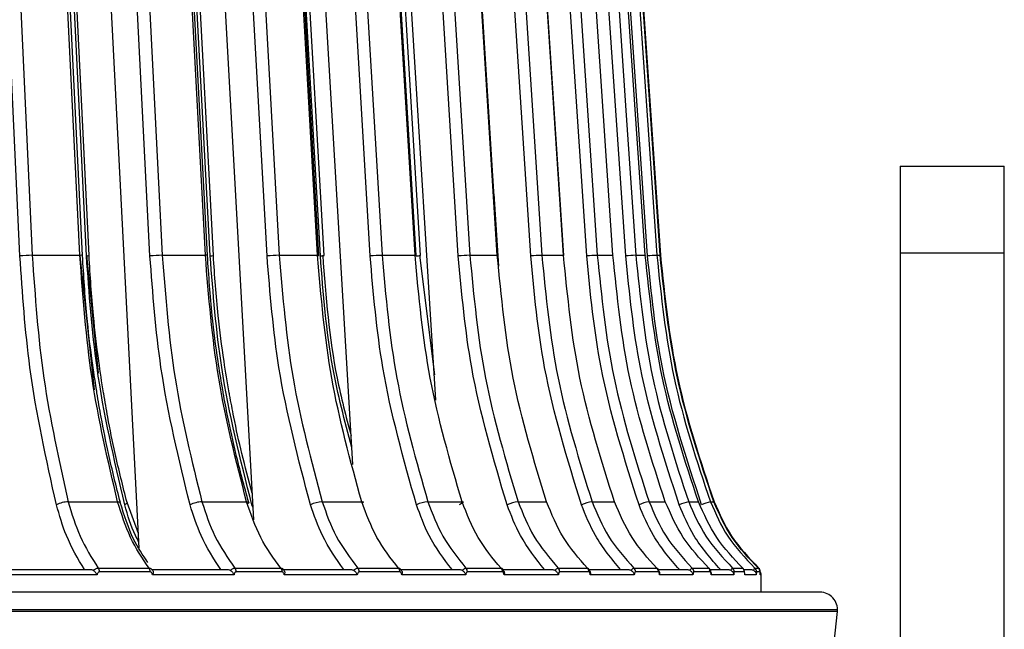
# Model space of a CAD drawing. Header units: millimetres. Extents: x -225 to 131, y -98 to 282.
# Tile 19 of 21: x 75 to 131, y -3 to 32. Entities that reach past the tile are written whole.
import ezdxf

# ---------------------------------------------------------------- set-up
doc = ezdxf.new("R2010")
doc.units = ezdxf.units.MM

msp = doc.modelspace()

# ---------------------------------------------------------------- linework, layer by layer
at = {"color": 7, "linetype": 'Continuous', "lineweight": 25}
for p, q in [((98.379, 56.725), (100.736, 18.872)), ((81.697, 2.03), (78.953, 55.614)), ((88.297, 3.658), (85.418, 55.614)), ((93.992, 6.844), (91.11, 55.614)), ((98.782, 10.539), (95.976, 55.614)), ((125.5, 24), (125.5, -10.5)), ((125.5, 24), (131.5, 24)), ((131.5, -37.5), (131.5, 24)), ((102.396, 18.251), (102.126, 22.414)), ((75.54, 18.872), (78.284, 18.872)), ((78.29, 18.837), (79.112, 11.134)), ((78.663, 18.872), (79.341, 12.09)), ((83.026, 18.872), (85.51, 18.872)), ((89.76, 18.872), (91.962, 18.872)), ((95.681, 18.872), (97.58, 18.872)), ((97.641, 18.837), (97.639, 18.869)), ((97.838, 18.872), (98.691, 12.002)), ((100.736, 18.872), (102.315, 18.872)), ((104.878, 18.872), (106.124, 18.872)), ((108.07, 18.872), (108.971, 18.872)), ((110.284, 18.872), (110.832, 18.872)), ((111.499, 18.872), (111.688, 18.872)), ((111.705, 18.872), (111.699, 18.871)), ((131.5, 19), (125.5, 19)), ((77.618, 4.702), (80.458, 4.702)), ((81.654, 2.868), (81.001, 4.655)), ((85.312, 4.702), (87.883, 4.702)), ((88.247, 4.555), (88.192, 4.526)), ((92.233, 4.702), (94.511, 4.702)), ((98.318, 4.702), (100.284, 4.702)), ((103.514, 4.702), (105.149, 4.702)), ((107.772, 4.702), (109.061, 4.702)), ((111.054, 4.702), (111.986, 4.702)), ((113.33, 4.702), (113.897, 4.702)), ((114.58, 4.702), (114.776, 4.702)), ((88.258, 4.351), (88.192, 4.526)), ((74.113, 0.8), (78.908, 0.8)), ((79.343, 0.888), (82.264, 0.888)), ((82.331, 0.668), (79.408, 0.668)), ((82.408, 0.8), (86.788, 0.8)), ((87.21, 0.888), (89.854, 0.888)), ((89.927, 0.668), (87.281, 0.668)), ((89.956, 0.8), (93.882, 0.8)), ((94.286, 0.888), (96.63, 0.888)), ((96.709, 0.668), (94.363, 0.668)), ((96.69, 0.8), (100.126, 0.8)), ((100.509, 0.888), (102.53, 0.888)), ((102.615, 0.668), (100.591, 0.668)), ((102.653, 0.8), (105.463, 0.8)), ((105.821, 0.888), (107.503, 0.888)), ((107.591, 0.668), (105.908, 0.668)), ((107.584, 0.8), (109.845, 0.8)), ((110.176, 0.888), (111.502, 0.888)), ((111.593, 0.668), (110.266, 0.668)), ((111.561, 0.8), (113.232, 0.8)), ((113.532, 0.888), (114.491, 0.888)), ((114.585, 0.668), (113.625, 0.668)), ((114.531, 0.8), (115.594, 0.8)), ((115.86, 0.888), (116.443, 0.888)), ((116.538, 0.668), (115.955, 0.668)), ((116.508, 0.8), (116.908, 0.8)), ((117.139, 0.888), (117.341, 0.888)), ((117.437, 0.668), (117.235, 0.668)), ((79.271, 0.5), (74.134, 0.5)), ((87.157, 0.5), (82.464, 0.5)), ((94.253, 0.5), (90.047, 0.5)), ((100.495, 0.5), (96.814, 0.5)), ((105.828, 0.5), (102.705, 0.5)), ((110.202, 0.5), (107.665, 0.5)), ((113.578, 0.5), (111.651, 0.5)), ((115.925, 0.5), (114.625, 0.5)), ((117.223, 0.5), (116.562, 0.5)), ((117.5, 0.5), (117.443, 0.5)), ((117.5, -0.5), (117.5, 0.5)), ((-121.894, -1.5), (121.894, -1.5)), ((121.889, -1.6), (-121.889, -1.6)), ((121.095, -9.5), (121.889, -1.6))]:
    msp.add_line(p, q, dxfattribs=at)
at = {"color": 7, "linetype": 'Continuous', "lineweight": 25, "flags": 128}
for points in [[(74.833, 18.837), (73.846, 40.035), (73.071, 56.691)], [(73.778, 56.725), (74.377, 43.855), (74.765, 35.527), (75.153, 27.2), (75.54, 18.872)], [(78.284, 18.872), (77.657, 31.742), (77.252, 40.07), (76.846, 48.398), (76.441, 56.725)], [(78.434, 18.862), (77.541, 37.197), (76.591, 56.715)], [(78.665, 18.837), (77.628, 40.035), (76.813, 56.691)], [(78.811, 18.862), (77.914, 37.197), (76.959, 56.715)], [(82.319, 18.837), (81.234, 40.035), (80.381, 56.691)], [(81.088, 56.725), (81.747, 43.855), (82.173, 35.527), (82.6, 27.2), (83.026, 18.872)], [(85.51, 18.872), (84.826, 31.742), (84.383, 40.07), (83.941, 48.398), (83.498, 56.725)], [(85.627, 18.863), (84.653, 37.198), (83.615, 56.717)], [(89.06, 18.837), (87.885, 40.035), (86.963, 56.691)], [(87.663, 56.725), (88.376, 43.855), (88.837, 35.527), (89.299, 27.2), (89.76, 18.872)], [(91.962, 18.872), (91.226, 31.742), (90.751, 40.07), (90.275, 48.398), (89.799, 56.725)], [(92.049, 18.864), (91.001, 37.2), (89.886, 56.718)], [(94.994, 18.837), (93.741, 40.035), (92.757, 56.691)], [(93.444, 56.725), (94.205, 43.855), (94.697, 35.527), (95.189, 27.2), (95.681, 18.872)], [(97.58, 18.872), (96.801, 31.742), (96.296, 40.07), (95.792, 48.398), (95.287, 56.725)], [(97.64, 18.865), (96.53, 37.201), (95.347, 56.719)], [(100.068, 18.837), (98.748, 40.035), (97.711, 56.691)], [(102.315, 18.872), (101.498, 31.742), (100.969, 40.07), (100.441, 48.398), (99.912, 56.725)], [(102.351, 18.866), (101.187, 37.202), (99.948, 56.72)], [(104.235, 18.837), (102.861, 40.035), (101.781, 56.691)], [(102.424, 56.725), (103.258, 43.855), (103.798, 35.527), (104.338, 27.2), (104.878, 18.872)], [(106.124, 18.872), (105.277, 31.742), (104.728, 40.07), (104.18, 48.398), (103.632, 56.725)], [(106.138, 18.867), (104.931, 37.203), (103.647, 56.721)], [(107.459, 18.837), (106.042, 40.035), (104.928, 56.691)], [(105.54, 56.725), (106.4, 43.855), (106.957, 35.527), (107.514, 27.2), (108.07, 18.872)], [(108.971, 18.872), (108.102, 31.742), (107.539, 40.07), (106.976, 48.398), (106.414, 56.725)], [(109.709, 18.837), (108.262, 40.035), (107.126, 56.691)], [(107.701, 56.725), (108.579, 43.855), (109.148, 35.527), (109.716, 27.2), (110.284, 18.872)], [(110.832, 18.872), (109.948, 31.742), (109.376, 40.07), (108.804, 48.398), (108.232, 56.725)], [(110.966, 18.837), (109.503, 40.035), (108.353, 56.691)], [(108.886, 56.725), (109.775, 43.855), (110.35, 35.527), (110.924, 27.2), (111.499, 18.872)], [(111.688, 18.872), (110.798, 31.742), (110.222, 40.07), (109.646, 48.398), (109.07, 56.725)], [(109.086, 56.725), (109.976, 43.855), (110.552, 35.527), (111.128, 27.2), (111.705, 18.872)], [(85.787, 18.837), (84.655, 40.035), (83.773, 56.573)], [(85.967, 18.863), (84.989, 37.198), (83.962, 56.43)], [(92.131, 18.837), (90.916, 40.035), (90.059, 55)], [(92.349, 18.864), (91.298, 37.2), (90.278, 55)], [(97.897, 18.866), (96.784, 37.201), (95.702, 55)], [(91.962, 18.872), (92.009, 18.871), (92.039, 18.869), (92.05, 18.866), (92.049, 18.864)], [(92.349, 18.867), (92.35, 18.866), (92.349, 18.864)], [(97.58, 18.872), (97.619, 18.871), (97.64, 18.869), (97.642, 18.866), (97.64, 18.865)], [(97.899, 18.869), (97.899, 18.866), (97.897, 18.866)], [(102.315, 18.872), (102.346, 18.871), (102.357, 18.869), (102.351, 18.866)], [(106.124, 18.872), (106.145, 18.871), (106.148, 18.869), (106.138, 18.867)], [(108.971, 18.872), (108.983, 18.871), (108.976, 18.869), (108.974, 18.869)], [(110.832, 18.872), (110.834, 18.871), (110.818, 18.869), (110.812, 18.869)], [(80.458, 4.702), (80.521, 4.699), (80.57, 4.689), (80.601, 4.673), (80.614, 4.653)], [(81.001, 4.654), (81.002, 4.651), (80.996, 4.624), (80.971, 4.594), (80.929, 4.561), (80.871, 4.526)], [(87.883, 4.702), (87.939, 4.699), (87.979, 4.689), (88.001, 4.673), (88.005, 4.651), (87.991, 4.624), (87.958, 4.594), (87.936, 4.578)], [(94.511, 4.702), (94.559, 4.699), (94.591, 4.689), (94.604, 4.673), (94.599, 4.651), (94.576, 4.624), (94.559, 4.611)], [(100.284, 4.702), (100.324, 4.699), (100.346, 4.689), (100.351, 4.673), (100.336, 4.651), (100.304, 4.624), (100.256, 4.594), (100.193, 4.561), (100.117, 4.526)]]:
    msp.add_lwpolyline(points, dxfattribs=at)
at = {"color": 7, "linetype": 'Continuous', "lineweight": 25}
for centre, radius, start, end in [((75.58, 10.797), 8.075, 90.2821, 95.3071), ((78.327, 18.39), 0.483, 77.2222, 95.1084), ((78.663, 19.297), 0.46, 270.2649, 288.7644), ((83.105, 10), 8.873, 90.5097, 95.0814), ((85.549, 18.602), 0.273, 73.291, 98.1885), ((85.769, 19.605), 0.768, 271.2962, 284.9363), ((89.885, 9.219), 9.654, 90.741, 94.903), ((92.072, 20.204), 1.368, 272.4798, 281.6661), ((95.861, 8.423), 10.45, 90.9882, 94.7621), ((97.515, 21.168), 2.334, 273.1026, 279.4266), ((100.986, 7.544), 11.331, 91.2659, 94.6494), ((105.224, 6.422), 12.454, 91.5926, 94.5546), ((108.566, 4.658), 14.222, 91.995, 94.4638), ((111.072, 0.933), 17.956, 92.5151, 94.3538), ((113.3, -13.084), 32.006, 93.2247, 94.1815), ((77.665, 3.094), 1.609, 91.6863, 117.1166), ((85.397, 2.956), 1.748, 92.7937, 116.1019), ((92.362, 2.823), 1.884, 93.948, 115.2954), ((98.502, 2.686), 2.025, 95.2065, 114.6547), ((103.766, 2.534), 2.183, 96.6394, 114.1374), ((108.119, 2.337), 2.391, 98.3405, 113.6927), ((111.548, 2.021), 2.727, 100.4462, 113.2486), ((114.116, 1.343), 3.45, 103.1682, 112.6859), ((116.378, -1.23), 6.199, 106.8611, 111.7852), ((79.03, 0.676), 0.378, 358.7802, 34.1287), ((81.963, 0.675), 0.369, 358.8279, 35.2235), ((86.927, 0.674), 0.354, 358.9266, 37.0435), ((89.58, 0.674), 0.348, 358.9885, 37.9989), ((94.026, 0.673), 0.337, 359.1067, 39.5728), ((96.376, 0.673), 0.332, 359.1762, 40.3907), ((100.266, 0.672), 0.325, 359.3021, 41.7233), ((102.293, 0.671), 0.321, 359.373, 42.407), ((105.592, 0.671), 0.316, 359.4958, 43.5044), ((107.278, 0.67), 0.313, 359.5621, 44.0576), ((109.957, 0.67), 0.309, 359.6725, 44.9267), ((111.286, 0.669), 0.307, 359.7294, 45.3531), ((113.32, 0.669), 0.305, 359.8193, 46), ((114.281, 0.668), 0.304, 359.8629, 46.3028), ((115.653, 0.668), 0.302, 359.9265, 46.7328), ((116.237, 0.668), 0.301, 359.954, 46.9146), ((116.935, 0.668), 0.3, 359.9873, 47.1312), ((117.137, 0.668), 0.3, 359.997, 47.1936), ((117.154, 0.668), 0.3, 359.9978, 47.1989), ((117.2, 0.5), 0.3, 360, 38.0678), ((120.894, -1.5), 1, 354.2568, 90)]:
    msp.add_arc(centre, radius, start, end, dxfattribs=at)
for points, knots in [([(76.932, 4.526), (76.351, 7.138), (75.314, 11.803), (74.98, 16.687), (74.833, 18.837)], [0, 0, 0, 0, 0.559687, 1, 1, 1, 1]), ([(75.54, 18.872), (75.708, 16.502), (76.051, 11.666), (77.089, 7.054), (77.618, 4.702)], [0, 0, 0, 0, 0.490197, 1, 1, 1, 1]), ([(80.458, 4.702), (79.904, 7.054), (78.819, 11.666), (78.46, 16.502), (78.284, 18.872)], [0, 0, 0, 0, 0.509803, 1, 1, 1, 1]), ([(79.238, 11.157), (79.155, 11.697), (78.937, 13.103), (78.635, 15.669), (78.507, 17.707), (78.434, 18.862)], [0, 0, 0, 0, 0.212988, 0.553905, 1, 1, 1, 1]), ([(80.871, 4.526), (80.261, 7.138), (79.171, 11.803), (78.82, 16.687), (78.665, 18.837)], [0, 0, 0, 0, 0.559687, 1, 1, 1, 1]), ([(79.656, 10.921), (79.653, 10.937), (79.545, 11.552), (79.332, 13.043), (79.01, 15.668), (78.883, 17.706), (78.811, 18.862)], [0, 0, 0, 0, 0.006172, 0.236665, 0.567326, 1, 1, 1, 1]), ([(84.628, 4.526), (83.989, 7.138), (82.848, 11.803), (82.481, 16.687), (82.319, 18.837)], [0, 0, 0, 0, 0.559687, 1, 1, 1, 1]), ([(83.026, 18.872), (83.211, 16.502), (83.588, 11.666), (84.73, 7.054), (85.312, 4.702)], [0, 0, 0, 0, 0.490197, 1, 1, 1, 1]), ([(87.883, 4.702), (87.278, 7.054), (86.093, 11.666), (85.702, 16.502), (85.51, 18.872)], [0, 0, 0, 0, 0.509803, 1, 1, 1, 1]), ([(86.491, 11.249), (86.404, 11.76), (86.172, 13.136), (85.847, 15.672), (85.707, 17.709), (85.627, 18.863)], [0, 0, 0, 0, 0.2038371, 0.5487187, 1, 1, 1, 1]), ([(88.192, 4.526), (87.527, 7.138), (86.338, 11.803), (85.955, 16.687), (85.787, 18.837)], [0, 0, 0, 0, 0.559687, 1, 1, 1, 1]), ([(86.902, 10.852), (86.895, 10.893), (86.772, 11.532), (86.535, 13.046), (86.184, 15.671), (86.046, 17.708), (85.967, 18.863)], [0, 0, 0, 0, 0.015385, 0.243741, 0.571337, 1, 1, 1, 1]), ([(91.557, 4.526), (90.866, 7.138), (89.632, 11.803), (89.235, 16.687), (89.06, 18.837)], [0, 0, 0, 0, 0.559687, 1, 1, 1, 1]), ([(89.76, 18.872), (89.96, 16.502), (90.368, 11.666), (91.603, 7.054), (92.233, 4.702)], [0, 0, 0, 0, 0.490197, 1, 1, 1, 1]), ([(94.511, 4.702), (93.862, 7.054), (92.588, 11.666), (92.168, 16.502), (91.962, 18.872)], [0, 0, 0, 0, 0.509803, 1, 1, 1, 1]), ([(93.934, 7.821), (93.53, 9.347), (92.581, 12.931), (92.295, 16.683), (92.131, 18.837)], [0, 0, 0, 0, 0.425654, 1, 1, 1, 1]), ([(92.263, 18.872), (92.444, 16.495), (92.712, 12.97), (93.603, 9.607), (93.893, 8.512)], [0, 0, 0, 0, 0.6743752, 1, 1, 1, 1]), ([(97.658, 4.526), (96.921, 7.138), (95.604, 11.803), (95.18, 16.687), (94.994, 18.837)], [0, 0, 0, 0, 0.559687, 1, 1, 1, 1]), ([(95.681, 18.872), (95.894, 16.502), (96.33, 11.666), (97.647, 7.054), (98.318, 4.702)], [0, 0, 0, 0, 0.4901968, 1, 1, 1, 1]), ([(100.284, 4.702), (99.596, 7.054), (98.245, 11.666), (97.799, 16.502), (97.58, 18.872)], [0, 0, 0, 0, 0.509803, 1, 1, 1, 1]), ([(102.874, 4.526), (102.098, 7.138), (100.711, 11.803), (100.264, 16.687), (100.068, 18.837)], [0, 0, 0, 0, 0.559687, 1, 1, 1, 1]), ([(100.736, 18.872), (100.96, 16.502), (101.419, 11.666), (102.806, 7.054), (103.514, 4.702)], [0, 0, 0, 0, 0.490197, 1, 1, 1, 1]), ([(105.149, 4.702), (104.427, 7.054), (103.012, 11.666), (102.544, 16.502), (102.315, 18.872)], [0, 0, 0, 0, 0.509803, 1, 1, 1, 1]), ([(107.158, 4.526), (106.35, 7.138), (104.905, 11.803), (104.44, 16.687), (104.235, 18.837)], [0, 0, 0, 0, 0.559687, 1, 1, 1, 1]), ([(104.878, 18.872), (105.112, 16.502), (105.589, 11.666), (107.035, 7.054), (107.772, 4.702)], [0, 0, 0, 0, 0.490197, 1, 1, 1, 1]), ([(109.061, 4.702), (108.313, 7.054), (106.846, 11.666), (106.361, 16.502), (106.124, 18.872)], [0, 0, 0, 0, 0.509803, 1, 1, 1, 1]), ([(110.472, 4.526), (109.639, 7.138), (108.149, 11.803), (107.67, 16.687), (107.459, 18.837)], [0, 0, 0, 0, 0.559687, 1, 1, 1, 1]), ([(108.07, 18.872), (108.312, 16.502), (108.804, 11.666), (110.294, 7.054), (111.054, 4.702)], [0, 0, 0, 0, 0.490197, 1, 1, 1, 1]), ([(111.986, 4.702), (111.218, 7.054), (109.712, 11.666), (109.215, 16.502), (108.971, 18.872)], [0, 0, 0, 0, 0.509803, 1, 1, 1, 1]), ([(112.786, 4.526), (111.935, 7.138), (110.414, 11.803), (109.925, 16.687), (109.709, 18.837)], [0, 0, 0, 0, 0.559687, 1, 1, 1, 1]), ([(110.284, 18.872), (110.531, 16.502), (111.033, 11.666), (112.555, 7.054), (113.33, 4.702)], [0, 0, 0, 0, 0.4901968, 1, 1, 1, 1]), ([(113.897, 4.702), (113.116, 7.054), (111.585, 11.666), (111.079, 16.502), (110.832, 18.872)], [0, 0, 0, 0, 0.509803, 1, 1, 1, 1]), ([(114.078, 4.526), (113.217, 7.138), (111.679, 11.803), (111.184, 16.687), (110.966, 18.837)], [0, 0, 0, 0, 0.559687, 1, 1, 1, 1]), ([(111.499, 18.872), (111.748, 16.502), (112.257, 11.666), (113.796, 7.054), (114.58, 4.702)], [0, 0, 0, 0, 0.4901968, 1, 1, 1, 1]), ([(114.776, 4.702), (113.99, 7.054), (112.447, 11.666), (111.938, 16.502), (111.688, 18.872)], [0, 0, 0, 0, 0.509803, 1, 1, 1, 1]), ([(111.705, 18.872), (111.954, 16.502), (112.464, 11.666), (114.006, 7.054), (114.793, 4.702)], [0, 0, 0, 0, 0.490197, 1, 1, 1, 1]), ([(80.614, 4.653), (80.377, 5.59), (79.969, 7.21), (79.551, 9.331), (79.327, 10.56), (79.248, 11.094), (79.238, 11.157)], [0, 0, 0, 0, 0.439398, 0.759234, 0.97172, 1, 1, 1, 1]), ([(81.001, 4.653), (80.764, 5.591), (80.355, 7.211), (79.931, 9.313), (79.733, 10.469), (79.656, 10.921)], [0, 0, 0, 0, 0.455609, 0.787244, 1, 1, 1, 1]), ([(88.006, 4.66), (87.748, 5.597), (87.302, 7.216), (86.846, 9.335), (86.596, 10.594), (86.505, 11.157), (86.491, 11.249)], [0, 0, 0, 0, 0.433682, 0.749356, 0.959076, 1, 1, 1, 1]), ([(88.211, 5.204), (88.003, 5.961), (87.608, 7.4), (87.194, 9.294), (86.982, 10.425), (86.902, 10.852)], [0, 0, 0, 0, 0.4083039, 0.7765167, 1, 1, 1, 1]), ([(77.618, 4.702), (77.821, 4.02), (78.244, 2.598), (78.967, 1.473), (79.343, 0.888)], [0, 0, 0, 0, 0.480094, 1, 1, 1, 1]), ([(82.264, 0.888), (81.885, 1.449), (81.127, 2.571), (80.681, 3.992), (80.458, 4.702)], [0, 0, 0, 0, 0.5, 1, 1, 1, 1]), ([(82.201, 1.203), (81.909, 1.637), (81.232, 2.641), (80.838, 3.925), (80.613, 4.654)], [0, 0, 0, 0, 0.431618, 1, 1, 1, 1]), ([(85.312, 4.702), (85.535, 4.02), (86.001, 2.598), (86.796, 1.473), (87.21, 0.888)], [0, 0, 0, 0, 0.480094, 1, 1, 1, 1]), ([(89.854, 0.888), (89.44, 1.449), (88.613, 2.571), (88.126, 3.992), (87.883, 4.702)], [0, 0, 0, 0, 0.5, 1, 1, 1, 1]), ([(92.233, 4.702), (92.474, 4.02), (92.978, 2.598), (93.839, 1.473), (94.286, 0.888)], [0, 0, 0, 0, 0.480094, 1, 1, 1, 1]), ([(96.63, 0.888), (96.185, 1.449), (95.296, 2.571), (94.773, 3.992), (94.511, 4.702)], [0, 0, 0, 0, 0.5, 1, 1, 1, 1]), ([(98.318, 4.702), (98.576, 4.02), (99.114, 2.598), (100.032, 1.473), (100.509, 0.888)], [0, 0, 0, 0, 0.480094, 1, 1, 1, 1]), ([(102.53, 0.888), (102.059, 1.449), (101.116, 2.571), (100.562, 3.992), (100.284, 4.702)], [0, 0, 0, 0, 0.5, 1, 1, 1, 1]), ([(103.514, 4.702), (103.786, 4.02), (104.352, 2.598), (105.319, 1.473), (105.821, 0.888)], [0, 0, 0, 0, 0.4800942, 1, 1, 1, 1]), ([(107.503, 0.888), (107.009, 1.449), (106.021, 2.571), (105.44, 3.992), (105.149, 4.702)], [0, 0, 0, 0, 0.5, 1, 1, 1, 1]), ([(107.772, 4.702), (108.055, 4.02), (108.645, 2.598), (109.652, 1.473), (110.176, 0.888)], [0, 0, 0, 0, 0.480094, 1, 1, 1, 1]), ([(111.502, 0.888), (110.989, 1.449), (109.965, 2.571), (109.363, 3.992), (109.061, 4.702)], [0, 0, 0, 0, 0.5, 1, 1, 1, 1]), ([(111.054, 4.702), (111.346, 4.02), (111.954, 2.598), (112.992, 1.473), (113.532, 0.888)], [0, 0, 0, 0, 0.480094, 1, 1, 1, 1]), ([(114.491, 0.888), (113.965, 1.449), (112.913, 2.571), (112.295, 3.992), (111.986, 4.702)], [0, 0, 0, 0, 0.5, 1, 1, 1, 1]), ([(113.33, 4.702), (113.628, 4.02), (114.249, 2.598), (115.309, 1.473), (115.86, 0.888)], [0, 0, 0, 0, 0.480094, 1, 1, 1, 1]), ([(116.443, 0.888), (115.908, 1.449), (114.839, 2.571), (114.211, 3.992), (113.897, 4.702)], [0, 0, 0, 0, 0.5, 1, 1, 1, 1]), ([(114.58, 4.702), (114.882, 4.02), (115.509, 2.598), (116.582, 1.473), (117.139, 0.888)], [0, 0, 0, 0, 0.480094, 1, 1, 1, 1]), ([(117.341, 0.888), (116.802, 1.449), (115.725, 2.571), (115.092, 3.992), (114.776, 4.702)], [0, 0, 0, 0, 0.5, 1, 1, 1, 1]), ([(114.793, 4.702), (115.095, 4.02), (115.724, 2.598), (116.799, 1.473), (117.358, 0.888)], [0, 0, 0, 0, 0.480094, 1, 1, 1, 1]), ([(78.549, 0.8), (78.174, 1.429), (77.505, 2.55), (77.107, 3.923), (76.932, 4.526)], [0, 0, 0, 0, 0.560781, 1, 1, 1, 1]), ([(81.678, 2.406), (81.609, 2.524), (81.248, 3.149), (81.04, 3.91), (80.871, 4.526)], [0, 0, 0, 0, 0.189367, 1, 1, 1, 1]), ([(86.406, 0.8), (85.994, 1.429), (85.259, 2.55), (84.82, 3.923), (84.628, 4.526)], [0, 0, 0, 0, 0.560781, 1, 1, 1, 1]), ([(93.482, 0.8), (93.035, 1.429), (92.24, 2.55), (91.766, 3.923), (91.557, 4.526)], [0, 0, 0, 0, 0.560781, 1, 1, 1, 1]), ([(99.71, 0.8), (99.234, 1.429), (98.386, 2.55), (97.88, 3.923), (97.658, 4.526)], [0, 0, 0, 0, 0.560781, 1, 1, 1, 1]), ([(105.036, 0.8), (104.535, 1.429), (103.641, 2.55), (103.108, 3.923), (102.874, 4.526)], [0, 0, 0, 0, 0.560781, 1, 1, 1, 1]), ([(109.41, 0.8), (108.888, 1.429), (107.957, 2.55), (107.402, 3.923), (107.158, 4.526)], [0, 0, 0, 0, 0.560781, 1, 1, 1, 1]), ([(112.794, 0.8), (112.256, 1.429), (111.296, 2.55), (110.723, 3.923), (110.472, 4.526)], [0, 0, 0, 0, 0.560781, 1, 1, 1, 1]), ([(115.156, 0.8), (114.607, 1.429), (113.627, 2.55), (113.042, 3.923), (112.786, 4.526)], [0, 0, 0, 0, 0.560781, 1, 1, 1, 1]), ([(78.908, 0.8), (78.935, 0.798), (78.989, 0.795), (79.034, 0.772), (79.057, 0.76)], [0, 0, 0, 0, 0.5013338, 1, 1, 1, 1]), ([(79.057, 0.76), (79.102, 0.794), (79.171, 0.847), (79.27, 0.882), (79.318, 0.886), (79.343, 0.888)], [0, 0, 0, 0, 0.480439, 0.736529, 1, 1, 1, 1]), ([(79.057, 0.76), (79.078, 0.745), (79.119, 0.714), (79.176, 0.649), (79.228, 0.576), (79.257, 0.526), (79.271, 0.5)], [0, 0, 0, 0, 0.236075, 0.479693, 0.733544, 1, 1, 1, 1]), ([(79.408, 0.668), (79.39, 0.664), (79.353, 0.656), (79.301, 0.596), (79.282, 0.536), (79.271, 0.5)], [0, 0, 0, 0, 0.279609, 0.560001, 1, 1, 1, 1]), ([(82.264, 0.888), (82.287, 0.886), (82.331, 0.882), (82.407, 0.847), (82.443, 0.794), (82.466, 0.76)], [0, 0, 0, 0, 0.263471, 0.5195608, 1, 1, 1, 1]), ([(82.464, 0.5), (82.457, 0.524), (82.445, 0.57), (82.412, 0.624), (82.373, 0.66), (82.345, 0.665), (82.331, 0.668)], [0, 0, 0, 0, 0.281116, 0.559961, 0.780263, 1, 1, 1, 1]), ([(82.466, 0.76), (82.477, 0.745), (82.498, 0.714), (82.507, 0.649), (82.498, 0.576), (82.475, 0.526), (82.464, 0.5)], [0, 0, 0, 0, 0.236075, 0.479693, 0.733544, 1, 1, 1, 1]), ([(86.788, 0.8), (86.816, 0.798), (86.871, 0.795), (86.919, 0.772), (86.943, 0.76)], [0, 0, 0, 0, 0.501334, 1, 1, 1, 1]), ([(86.943, 0.76), (86.985, 0.794), (87.051, 0.847), (87.142, 0.882), (87.187, 0.886), (87.21, 0.888)], [0, 0, 0, 0, 0.480439, 0.736529, 1, 1, 1, 1]), ([(86.943, 0.76), (86.964, 0.745), (87.008, 0.714), (87.066, 0.649), (87.117, 0.576), (87.143, 0.526), (87.157, 0.5)], [0, 0, 0, 0, 0.236075, 0.479693, 0.733544, 1, 1, 1, 1]), ([(87.281, 0.668), (87.264, 0.664), (87.231, 0.656), (87.184, 0.596), (87.167, 0.536), (87.157, 0.5)], [0, 0, 0, 0, 0.279609, 0.560001, 1, 1, 1, 1]), ([(89.854, 0.888), (89.874, 0.886), (89.914, 0.882), (89.98, 0.847), (90.01, 0.794), (90.029, 0.76)], [0, 0, 0, 0, 0.263471, 0.519561, 1, 1, 1, 1]), ([(90.047, 0.5), (90.041, 0.524), (90.03, 0.57), (90, 0.624), (89.965, 0.66), (89.94, 0.665), (89.927, 0.668)], [0, 0, 0, 0, 0.281116, 0.559961, 0.780263, 1, 1, 1, 1]), ([(90.029, 0.76), (90.041, 0.745), (90.066, 0.714), (90.08, 0.649), (90.077, 0.576), (90.057, 0.526), (90.047, 0.5)], [0, 0, 0, 0, 0.236075, 0.479693, 0.733544, 1, 1, 1, 1]), ([(93.882, 0.8), (93.91, 0.798), (93.967, 0.795), (94.016, 0.772), (94.041, 0.76)], [0, 0, 0, 0, 0.501334, 1, 1, 1, 1]), ([(94.041, 0.76), (94.081, 0.794), (94.142, 0.847), (94.226, 0.882), (94.266, 0.886), (94.286, 0.888)], [0, 0, 0, 0, 0.480439, 0.736529, 1, 1, 1, 1]), ([(94.041, 0.76), (94.063, 0.745), (94.108, 0.714), (94.166, 0.649), (94.217, 0.576), (94.241, 0.526), (94.253, 0.5)], [0, 0, 0, 0, 0.236075, 0.479693, 0.733544, 1, 1, 1, 1]), ([(94.363, 0.668), (94.349, 0.664), (94.319, 0.656), (94.277, 0.596), (94.262, 0.536), (94.253, 0.5)], [0, 0, 0, 0, 0.279609, 0.560001, 1, 1, 1, 1]), ([(96.63, 0.888), (96.647, 0.886), (96.683, 0.882), (96.738, 0.847), (96.761, 0.794), (96.776, 0.76)], [0, 0, 0, 0, 0.263471, 0.519561, 1, 1, 1, 1]), ([(96.814, 0.5), (96.809, 0.524), (96.799, 0.57), (96.773, 0.624), (96.742, 0.66), (96.72, 0.665), (96.709, 0.668)], [0, 0, 0, 0, 0.281116, 0.559961, 0.780263, 1, 1, 1, 1]), ([(96.776, 0.76), (96.79, 0.745), (96.819, 0.714), (96.839, 0.649), (96.84, 0.576), (96.823, 0.526), (96.814, 0.5)], [0, 0, 0, 0, 0.236075, 0.479693, 0.733544, 1, 1, 1, 1]), ([(100.126, 0.8), (100.154, 0.798), (100.211, 0.795), (100.262, 0.772), (100.288, 0.76)], [0, 0, 0, 0, 0.501334, 1, 1, 1, 1]), ([(100.288, 0.76), (100.325, 0.794), (100.381, 0.847), (100.456, 0.882), (100.491, 0.886), (100.509, 0.888)], [0, 0, 0, 0, 0.4804392, 0.736529, 1, 1, 1, 1]), ([(100.288, 0.76), (100.31, 0.745), (100.356, 0.714), (100.415, 0.649), (100.463, 0.576), (100.484, 0.526), (100.495, 0.5)], [0, 0, 0, 0, 0.236075, 0.479693, 0.733544, 1, 1, 1, 1]), ([(100.591, 0.668), (100.579, 0.664), (100.553, 0.656), (100.516, 0.596), (100.503, 0.536), (100.495, 0.5)], [0, 0, 0, 0, 0.279609, 0.560001, 1, 1, 1, 1]), ([(102.53, 0.888), (102.546, 0.886), (102.576, 0.882), (102.621, 0.847), (102.637, 0.794), (102.647, 0.76)], [0, 0, 0, 0, 0.263471, 0.519561, 1, 1, 1, 1]), ([(102.717, 0.645), (102.709, 0.67), (102.692, 0.723), (102.655, 0.797), (102.62, 0.837), (102.603, 0.858)], [0, 0, 0, 0, 0.296211, 0.646402, 1, 1, 1, 1]), ([(102.705, 0.5), (102.701, 0.524), (102.692, 0.57), (102.67, 0.624), (102.643, 0.66), (102.624, 0.665), (102.615, 0.668)], [0, 0, 0, 0, 0.281116, 0.559961, 0.780263, 1, 1, 1, 1]), ([(102.647, 0.76), (102.663, 0.745), (102.695, 0.714), (102.72, 0.649), (102.726, 0.576), (102.712, 0.526), (102.705, 0.5)], [0, 0, 0, 0, 0.236075, 0.479693, 0.733544, 1, 1, 1, 1]), ([(105.463, 0.8), (105.491, 0.798), (105.548, 0.795), (105.6, 0.772), (105.626, 0.76)], [0, 0, 0, 0, 0.501334, 1, 1, 1, 1]), ([(105.626, 0.76), (105.66, 0.794), (105.711, 0.847), (105.777, 0.882), (105.806, 0.886), (105.821, 0.888)], [0, 0, 0, 0, 0.480439, 0.736529, 1, 1, 1, 1]), ([(105.626, 0.76), (105.649, 0.745), (105.696, 0.714), (105.753, 0.649), (105.8, 0.576), (105.818, 0.526), (105.828, 0.5)], [0, 0, 0, 0, 0.236075, 0.479693, 0.733544, 1, 1, 1, 1]), ([(105.908, 0.668), (105.897, 0.664), (105.876, 0.656), (105.845, 0.596), (105.834, 0.536), (105.828, 0.5)], [0, 0, 0, 0, 0.279609, 0.560001, 1, 1, 1, 1]), ([(107.503, 0.888), (107.515, 0.886), (107.54, 0.882), (107.574, 0.847), (107.583, 0.794), (107.588, 0.76)], [0, 0, 0, 0, 0.263471, 0.5195608, 1, 1, 1, 1]), ([(107.689, 0.533), (107.679, 0.587), (107.664, 0.675), (107.614, 0.791), (107.575, 0.839), (107.554, 0.865)], [0, 0, 0, 0, 0.420544, 0.6836192, 1, 1, 1, 1]), ([(107.588, 0.76), (107.606, 0.745), (107.641, 0.714), (107.671, 0.649), (107.682, 0.576), (107.671, 0.526), (107.665, 0.5)], [0, 0, 0, 0, 0.236075, 0.479693, 0.733544, 1, 1, 1, 1]), ([(107.665, 0.5), (107.662, 0.524), (107.655, 0.57), (107.637, 0.624), (107.615, 0.66), (107.599, 0.665), (107.591, 0.668)], [0, 0, 0, 0, 0.281116, 0.559961, 0.780263, 1, 1, 1, 1]), ([(109.845, 0.8), (109.873, 0.798), (109.93, 0.795), (109.982, 0.772), (110.008, 0.76)], [0, 0, 0, 0, 0.501334, 1, 1, 1, 1]), ([(110.008, 0.76), (110.038, 0.794), (110.084, 0.847), (110.14, 0.882), (110.164, 0.886), (110.176, 0.888)], [0, 0, 0, 0, 0.480439, 0.736529, 1, 1, 1, 1]), ([(110.008, 0.76), (110.031, 0.745), (110.078, 0.714), (110.134, 0.649), (110.178, 0.576), (110.194, 0.526), (110.202, 0.5)], [0, 0, 0, 0, 0.236075, 0.479693, 0.733544, 1, 1, 1, 1]), ([(110.266, 0.668), (110.257, 0.664), (110.24, 0.656), (110.216, 0.596), (110.207, 0.536), (110.202, 0.5)], [0, 0, 0, 0, 0.279609, 0.5600005, 1, 1, 1, 1]), ([(111.502, 0.888), (111.511, 0.886), (111.53, 0.882), (111.553, 0.847), (111.554, 0.794), (111.555, 0.76)], [0, 0, 0, 0, 0.263471, 0.519561, 1, 1, 1, 1]), ([(111.657, 0.568), (111.651, 0.608), (111.64, 0.683), (111.596, 0.792), (111.557, 0.843), (111.536, 0.87)], [0, 0, 0, 0, 0.341138, 0.637603, 1, 1, 1, 1]), ([(111.555, 0.76), (111.574, 0.745), (111.612, 0.714), (111.646, 0.649), (111.662, 0.576), (111.655, 0.526), (111.651, 0.5)], [0, 0, 0, 0, 0.236075, 0.479693, 0.733544, 1, 1, 1, 1]), ([(111.651, 0.5), (111.648, 0.524), (111.643, 0.57), (111.629, 0.624), (111.611, 0.66), (111.599, 0.665), (111.593, 0.668)], [0, 0, 0, 0, 0.281116, 0.559961, 0.780263, 1, 1, 1, 1]), ([(113.232, 0.8), (113.26, 0.798), (113.315, 0.795), (113.367, 0.772), (113.393, 0.76)], [0, 0, 0, 0, 0.501334, 1, 1, 1, 1]), ([(113.393, 0.76), (113.419, 0.794), (113.459, 0.847), (113.505, 0.882), (113.523, 0.886), (113.532, 0.888)], [0, 0, 0, 0, 0.480439, 0.736529, 1, 1, 1, 1]), ([(113.393, 0.76), (113.416, 0.745), (113.464, 0.714), (113.518, 0.649), (113.559, 0.576), (113.571, 0.526), (113.578, 0.5)], [0, 0, 0, 0, 0.236075, 0.479693, 0.733544, 1, 1, 1, 1]), ([(113.625, 0.668), (113.619, 0.664), (113.606, 0.656), (113.588, 0.596), (113.582, 0.536), (113.578, 0.5)], [0, 0, 0, 0, 0.279609, 0.560001, 1, 1, 1, 1]), ([(114.491, 0.888), (114.497, 0.885), (114.509, 0.88), (114.518, 0.868), (114.517, 0.851), (114.517, 0.85)], [0, 0, 0, 0, 0.5012503, 0.9884581, 1, 1, 1, 1]), ([(114.627, 0.552), (114.62, 0.607), (114.609, 0.697), (114.567, 0.803), (114.529, 0.851), (114.51, 0.874)], [0, 0, 0, 0, 0.452041, 0.725707, 1, 1, 1, 1]), ([(114.512, 0.76), (114.532, 0.745), (114.573, 0.714), (114.611, 0.649), (114.632, 0.576), (114.628, 0.526), (114.625, 0.5)], [0, 0, 0, 0, 0.236075, 0.479693, 0.733544, 1, 1, 1, 1]), ([(114.625, 0.5), (114.624, 0.524), (114.62, 0.57), (114.61, 0.624), (114.598, 0.66), (114.589, 0.665), (114.585, 0.668)], [0, 0, 0, 0, 0.281116, 0.559961, 0.780263, 1, 1, 1, 1]), ([(115.594, 0.8), (115.621, 0.798), (115.675, 0.795), (115.726, 0.772), (115.752, 0.76)], [0, 0, 0, 0, 0.5013338, 1, 1, 1, 1]), ([(115.752, 0.76), (115.774, 0.794), (115.808, 0.847), (115.842, 0.882), (115.854, 0.886), (115.86, 0.888)], [0, 0, 0, 0, 0.480439, 0.736529, 1, 1, 1, 1]), ([(115.752, 0.76), (115.775, 0.745), (115.822, 0.714), (115.874, 0.649), (115.911, 0.576), (115.92, 0.526), (115.925, 0.5)], [0, 0, 0, 0, 0.236075, 0.479693, 0.733544, 1, 1, 1, 1]), ([(115.955, 0.668), (115.951, 0.664), (115.943, 0.656), (115.932, 0.596), (115.928, 0.536), (115.925, 0.5)], [0, 0, 0, 0, 0.279609, 0.560001, 1, 1, 1, 1]), ([(116.545, 0.657), (116.544, 0.673), (116.543, 0.698), (116.534, 0.719), (116.531, 0.727)], [0, 0, 0, 0, 0.651965, 1, 1, 1, 1]), ([(116.562, 0.5), (116.561, 0.524), (116.558, 0.57), (116.553, 0.624), (116.546, 0.66), (116.541, 0.665), (116.538, 0.668)], [0, 0, 0, 0, 0.281116, 0.559961, 0.780263, 1, 1, 1, 1]), ([(116.908, 0.8), (116.935, 0.798), (116.987, 0.795), (117.037, 0.772), (117.062, 0.76)], [0, 0, 0, 0, 0.501334, 1, 1, 1, 1]), ([(117.062, 0.76), (117.08, 0.794), (117.107, 0.847), (117.13, 0.882), (117.136, 0.886), (117.139, 0.888)], [0, 0, 0, 0, 0.480439, 0.736529, 1, 1, 1, 1]), ([(117.062, 0.76), (117.085, 0.745), (117.131, 0.714), (117.18, 0.649), (117.214, 0.576), (117.22, 0.526), (117.223, 0.5)], [0, 0, 0, 0, 0.2360748, 0.4796934, 0.7335442, 1, 1, 1, 1]), ([(117.235, 0.668), (117.234, 0.664), (117.23, 0.656), (117.226, 0.596), (117.224, 0.536), (117.223, 0.5)], [0, 0, 0, 0, 0.279609, 0.560001, 1, 1, 1, 1]), ([(117.443, 0.666), (117.443, 0.675), (117.442, 0.697), (117.435, 0.717), (117.431, 0.728)], [0, 0, 0, 0, 0.432602, 1, 1, 1, 1]), ([(117.443, 0.5), (117.442, 0.524), (117.442, 0.57), (117.44, 0.624), (117.439, 0.66), (117.437, 0.665), (117.437, 0.668)], [0, 0, 0, 0, 0.281116, 0.559961, 0.780263, 1, 1, 1, 1]), ([(120.894, -0.5), (120.793, -0.5), (120.591, -0.5), (118.969, -0.5), (116.425, -0.5), (112.927, -0.5), (108.584, -0.5), (103.198, -0.5), (96.734, -0.5), (89.205, -0.5), (81.154, -0.5), (72.707, -0.5), (64.016, -0.5), (55.217, -0.5), (46.487, -0.5), (37.925, -0.5), (28.823, -0.5), (19.282, -0.5), (9.431, -0.5), (3.066, -0.5), (0, -0.5)], [0, 0, 0, 0, 0.059373, 0.118488, 0.177096, 0.23496, 0.29186, 0.347598, 0.411561, 0.473444, 0.53307, 0.590314, 0.64607, 0.69924, 0.749827, 0.797867, 0.843421, 0.899443, 0.951557, 1, 1, 1, 1])]:
    msp.add_open_spline(points, degree=3, knots=knots, dxfattribs=at)

doc.saveas('drawing.dxf')
